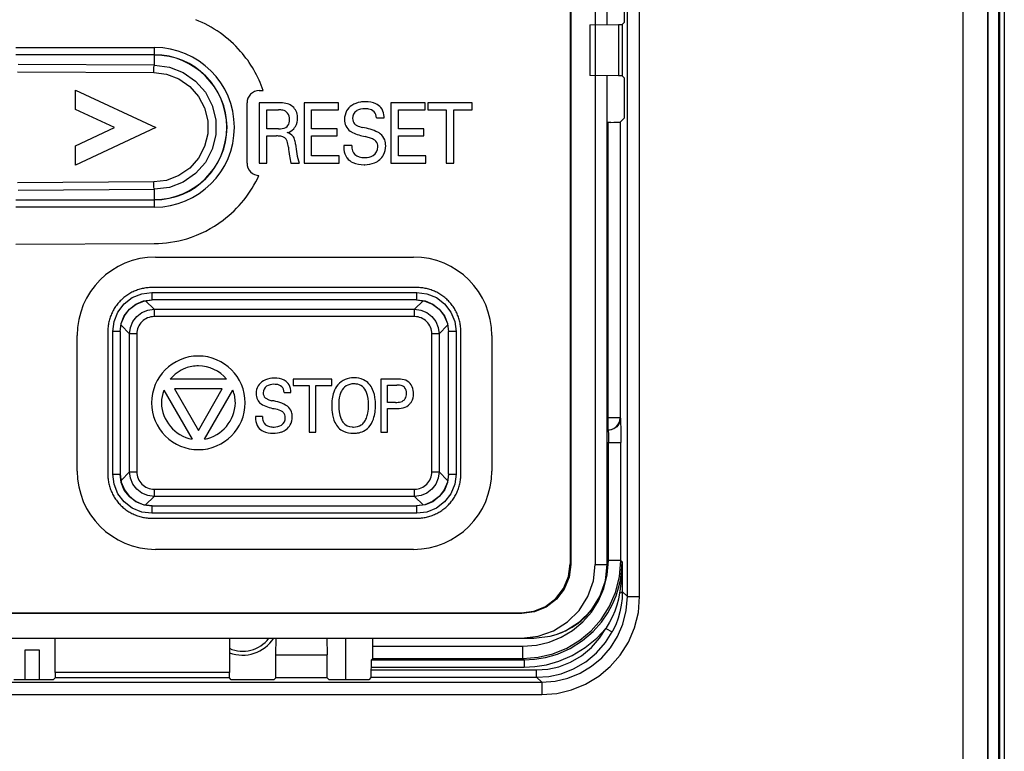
# Model space of a CAD drawing. Extents: x 34 to 410, y 34 to 287.
# Tile 30 of 77: x 83.57 to 89.26, y 187.4 to 191.62. Entities that reach past the tile are written whole.
import ezdxf

# ---------------------------------------------------------------- set-up
doc = ezdxf.new("R2010")
doc.units = 0
doc.header["$LTSCALE"] = 23.1
doc.linetypes.add('HIDDEN', pattern=[0.2, 0.1, -0.1])
doc.layers.get('0').update_dxf_attribs({"linetype": 'CONTINUOUS'})
for name, color, linetype in [('ALL_AXIS', 7, 'CONTINUOUS'), ('ALL_FEATURES', 7, 'CONTINUOUS'), ('DEFAULT_2', 8, 'HIDDEN')]:
    doc.layers.add(name, color=color, linetype=linetype)

msp = doc.modelspace()

# ---------------------------------------------------------------- linework, layer by layer
at = {"color": 7, "linetype": 'CONTINUOUS'}
for p, q in [((86.7508, 202.617), (86.7508, 188.4816)), ((86.7545, 202.6207), (86.7545, 188.4779)), ((86.8959, 202.6204), (86.8959, 188.4782)), ((86.965, 191.5958), (86.965, 196.6707)), ((86.965, 188.4784), (86.965, 191.3004)), ((84.2895, 189.9994), (84.3369, 190.0056)), ((85.8647, 190.0056), (85.9121, 189.9994)), ((84.1533, 189.822), (84.1595, 189.8694)), ((86.0421, 189.8694), (86.0483, 189.822)), ((84.1533, 189.0015), (84.1595, 188.9539)), ((86.0483, 189.0013), (86.0421, 188.9539)), ((84.2895, 188.8239), (84.3371, 188.8177)), ((85.9121, 188.8239), (85.8647, 188.8177)), ((86.4717, 188.1951), (78.2711, 188.1951)), ((78.2748, 188.1988), (86.468, 188.1988)), ((78.2022, 188.054), (86.5406, 188.054)), ((83.6018, 187.9833), (83.6018, 187.8128)), ((83.6866, 187.9833), (83.6018, 187.9833)), ((83.6866, 187.8128), (83.6866, 187.9833))]:
    msp.add_line(p, q, dxfattribs=at)
at = {"color": 9, "linetype": 'CONTINUOUS'}
for p, q in [((86.965, 191.5958), (86.965, 196.6721)), ((83.551, 191.4635), (84.3513, 191.4635)), ((84.3513, 191.3606), (84.3513, 191.4635)), ((84.3513, 191.4211), (83.551, 191.4211)), ((83.5596, 191.3228), (84.3466, 191.3183)), ((84.3513, 191.3606), (83.5643, 191.3652)), ((86.965, 188.4783), (86.965, 191.3004)), ((84.3466, 190.687), (83.5596, 190.6824)), ((83.5643, 190.6401), (84.3513, 190.6446)), ((84.3513, 190.5418), (84.3513, 190.6446)), ((83.551, 190.5842), (84.3513, 190.5842)), ((84.3513, 190.5418), (83.551, 190.5418)), ((84.3359, 190.0493), (84.3359, 190.0069)), ((84.3359, 190.0493), (85.8657, 190.0493)), ((85.8657, 190.0069), (85.8657, 190.0493)), ((84.3483, 189.9518), (84.2995, 190.0007)), ((85.8657, 190.0069), (84.3359, 190.0069)), ((84.3359, 190.0069), (84.3371, 190.0056)), ((84.3483, 189.9518), (84.3483, 189.9094)), ((84.3483, 189.9518), (85.8533, 189.9518)), ((85.9022, 190.0007), (85.8533, 189.9518)), ((85.8533, 189.9094), (85.8533, 189.9518)), ((85.8645, 190.0056), (85.8657, 190.0069)), ((85.8533, 189.9094), (84.3483, 189.9094)), ((84.1582, 189.8595), (84.2071, 189.8106)), ((85.9945, 189.8106), (86.0434, 189.8595)), ((84.1096, 189.0003), (84.1096, 189.823)), ((84.152, 189.823), (84.1096, 189.823)), ((84.152, 189.823), (84.152, 189.0003)), ((84.1533, 189.8218), (84.152, 189.823)), ((84.2071, 189.0127), (84.2071, 189.8106)), ((84.2495, 189.8106), (84.2071, 189.8106)), ((84.2495, 189.8106), (84.2495, 189.0127)), ((85.9521, 189.0127), (85.9521, 189.8106)), ((85.9945, 189.8106), (85.9521, 189.8106)), ((85.9945, 189.8106), (85.9945, 189.0127)), ((86.0496, 189.823), (86.0483, 189.8218)), ((86.0496, 189.0003), (86.0496, 189.823)), ((86.092, 189.823), (86.0496, 189.823)), ((86.092, 189.823), (86.092, 189.0003)), ((84.1096, 189.0003), (84.152, 189.0003)), ((84.152, 189.0003), (84.1533, 189.0015)), ((84.2071, 189.0127), (84.1582, 188.9639)), ((84.2071, 189.0127), (84.2495, 189.0127)), ((85.9521, 189.0127), (85.9945, 189.0127)), ((86.0434, 188.9638), (85.9945, 189.0127)), ((86.0483, 189.0015), (86.0496, 189.0003)), ((86.0496, 189.0003), (86.092, 189.0003)), ((84.2995, 188.8226), (84.3483, 188.8715)), ((84.3483, 188.9139), (84.3483, 188.8715)), ((84.3483, 188.9139), (85.8533, 188.9139)), ((85.8533, 188.8715), (84.3483, 188.8715)), ((85.8533, 188.8715), (85.8533, 188.9139)), ((85.8533, 188.8715), (85.9022, 188.8226)), ((84.3371, 188.8177), (84.3359, 188.8164)), ((84.3359, 188.8164), (84.3359, 188.774)), ((84.3359, 188.8164), (85.8657, 188.8164)), ((85.8657, 188.8164), (85.8645, 188.8177)), ((85.8657, 188.774), (85.8657, 188.8164)), ((85.8657, 188.774), (84.3359, 188.774)), ((86.7545, 188.4779), (86.7508, 188.4816)), ((86.8959, 188.4783), (86.965, 188.4783)), ((86.965, 188.4783), (86.965, 188.4784)), ((86.468, 188.1988), (86.4717, 188.1951))]:
    msp.add_line(p, q, dxfattribs=at)
for points in [[(84.3466, 191.3183), (84.347, 191.334), (84.3481, 191.3475), (84.3496, 191.3568), (84.3513, 191.3606)], [(84.3466, 191.3183), (84.4211, 191.3089), (84.4923, 191.2817), (84.5549, 191.2382), (84.605, 191.1813), (84.6401, 191.1141), (84.6582, 191.0405), (84.6582, 190.9647), (84.6401, 190.8911), (84.605, 190.8239), (84.5548, 190.767), (84.4923, 190.7235), (84.421, 190.6963), (84.3466, 190.687)], [(84.3513, 191.3606), (84.4369, 191.3498), (84.5173, 191.3189), (84.588, 191.2696), (84.6448, 191.205), (84.6845, 191.1289), (84.7049, 191.0455), (84.7049, 190.9597), (84.6845, 190.8764), (84.6448, 190.8002), (84.588, 190.7356), (84.5173, 190.6864), (84.4369, 190.6554), (84.3513, 190.6446)], [(84.3513, 190.6446), (84.3496, 190.6484), (84.3481, 190.6578), (84.347, 190.6713), (84.3466, 190.687)], [(84.1096, 189.823), (84.1172, 189.8811), (84.1398, 189.936), (84.1759, 189.983), (84.2229, 190.0191), (84.2778, 190.0417), (84.3359, 190.0493)], [(85.8657, 190.0493), (85.9238, 190.0417), (85.9787, 190.0191), (86.0257, 189.983), (86.0618, 189.936), (86.0844, 189.8811), (86.092, 189.823)], [(84.152, 189.823), (84.1583, 189.8706), (84.1767, 189.915), (84.2059, 189.953), (84.2439, 189.9822), (84.2883, 190.0006), (84.3359, 190.0069)], [(84.2483, 189.9102), (84.2776, 189.9328), (84.3117, 189.9469), (84.3483, 189.9518)], [(85.8533, 189.9518), (85.8897, 189.947), (85.9237, 189.9329), (85.9529, 189.9106)], [(85.8657, 190.0069), (85.9133, 190.0006), (85.9577, 189.9822), (85.9957, 189.953), (86.0249, 189.915), (86.0433, 189.8706), (86.0496, 189.823)], [(84.2071, 189.8106), (84.2119, 189.847), (84.226, 189.881), (84.2483, 189.9102)], [(85.9529, 189.9106), (85.9755, 189.8813), (85.9896, 189.8472), (85.9945, 189.8106)], [(84.3359, 188.774), (84.2778, 188.7816), (84.2229, 188.8042), (84.1759, 188.8403), (84.1398, 188.8873), (84.1172, 188.9422), (84.1096, 189.0003)], [(84.3359, 188.8164), (84.2883, 188.8227), (84.2439, 188.8411), (84.2059, 188.8703), (84.1767, 188.9083), (84.1583, 188.9527), (84.152, 189.0003)], [(84.2487, 188.9127), (84.2261, 188.942), (84.212, 188.9761), (84.2071, 189.0127)], [(86.092, 189.0003), (86.0844, 188.9422), (86.0618, 188.8873), (86.0257, 188.8403), (85.9787, 188.8042), (85.9238, 188.7816), (85.8657, 188.774)], [(86.0496, 189.0003), (86.0433, 188.9527), (86.0249, 188.9083), (85.9957, 188.8703), (85.9577, 188.8411), (85.9133, 188.8227), (85.8657, 188.8164)], [(85.9945, 189.0127), (85.9897, 188.9763), (85.9756, 188.9423), (85.9533, 188.9131)], [(84.3483, 188.8715), (84.3119, 188.8763), (84.2779, 188.8904), (84.2487, 188.9127)], [(85.9533, 188.9131), (85.924, 188.8905), (85.8899, 188.8764), (85.8533, 188.8715)], [(86.6708, 188.0745), (86.7247, 188.096), (86.8052, 188.1466), (86.8724, 188.2138), (86.923, 188.2942), (86.9544, 188.3839), (86.965, 188.4783)]]:
    msp.add_lwpolyline(points, dxfattribs=at)
at = {"color": 7, "linetype": 'CONTINUOUS'}
for points in [[(84.1595, 189.8694), (84.1779, 189.9137), (84.2071, 189.9518), (84.2452, 189.981), (84.2895, 189.9994)], [(85.9121, 189.9994), (85.9564, 189.981), (85.9945, 189.9518), (86.0237, 189.9137), (86.0421, 189.8694)], [(84.1595, 188.9539), (84.1779, 188.9096), (84.2071, 188.8715), (84.2452, 188.8423), (84.2895, 188.8239)], [(86.0421, 188.9539), (86.0237, 188.9096), (85.9945, 188.8715), (85.9564, 188.8423), (85.9121, 188.8239)], [(86.468, 188.1988), (86.5412, 188.2084), (86.6094, 188.2367), (86.668, 188.2816), (86.7129, 188.3402), (86.7412, 188.4084), (86.7508, 188.4816)], [(86.4713, 188.054), (86.5658, 188.0646), (86.6556, 188.096), (86.7361, 188.1466), (86.8033, 188.2137), (86.8539, 188.2942), (86.8853, 188.3838), (86.8959, 188.4782)], [(86.7545, 188.4779), (86.7449, 188.4047), (86.7166, 188.3365), (86.6717, 188.2779), (86.6131, 188.233), (86.5449, 188.2047), (86.4717, 188.1951)], [(86.5406, 188.054), (86.635, 188.0647), (86.6708, 188.0745)]]:
    msp.add_lwpolyline(points, dxfattribs=at)
at = {"color": 9, "linetype": 'CONTINUOUS'}
for centre, radius, start, end in [((84.3513, 191.0026), 0.4609, 270, 89.9998), ((84.3513, 191.0026), 0.4184, 270, 90), ((84.3483, 189.8106), 0.0988, 89.9651, 180.0361), ((85.8533, 189.8106), 0.0988, 359.965, 90.0361), ((84.3483, 189.0127), 0.0988, 179.9651, 270.0361), ((85.8533, 189.0127), 0.0988, 269.965, 0.0361)]:
    msp.add_arc(centre, radius, start, end, dxfattribs=at)
at = {"color": 7, "linetype": 'CONTINUOUS'}
for centre, radius, start, end in [((84.3513, 191.0026), 0.4172, 270, 90), ((86.5407, 188.4784), 0.4244, 287.8498, 360)]:
    msp.add_arc(centre, radius, start, end, dxfattribs=at)
at = {"layer": 'ALL_AXIS', "color": 3, "linetype": 'CONTINUOUS'}
msp.add_arc((84.8604, 188.1672), 0.1891, 245.9293, 322.895, dxfattribs=at)
at = {"layer": 'ALL_FEATURES', "color": 9, "linetype": 'CONTINUOUS'}
for p, q in [((89.0206, 179.0456), (89.0206, 203.087)), ((89.162, 179.0456), (89.162, 203.087)), ((89.2298, 203.087), (89.2298, 179.0456)), ((89.2581, 203.087), (89.2581, 179.0456)), ((87.0817, 188.2933), (87.0817, 202.6638)), ((87.1524, 188.2933), (87.1524, 202.6638)), ((86.9688, 191.0312), (86.9688, 189.2549)), ((87.0395, 191.0325), (87.0395, 189.3256)), ((87.0395, 189.3256), (86.965, 189.3256)), ((87.041, 189.3241), (87.0395, 189.3256)), ((86.9688, 189.2549), (86.965, 189.2549)), ((86.9703, 189.2534), (86.965, 189.2534)), ((86.9703, 189.2534), (86.9688, 189.2549)), ((86.965, 189.1827), (87.0434, 189.1827)), ((86.9727, 188.5013), (86.9727, 189.1827)), ((87.0434, 188.5013), (87.0434, 189.1827)), ((86.9658, 188.4186), (86.9727, 188.5013)), ((87.0434, 188.5013), (86.9727, 188.5013)), ((87.0511, 188.4936), (87.0434, 188.5013)), ((87.0511, 188.4936), (87.0518, 188.3854)), ((87.0487, 188.4184), (87.0452, 188.378)), ((87.0452, 188.378), (87.0428, 188.3571)), ((87.0161, 188.2977), (87.0307, 188.3431)), ((87.0401, 188.3364), (87.0367, 188.3141)), ((87.0428, 188.3571), (87.0401, 188.3364)), ((87.0817, 188.2933), (87.0522, 188.3229)), ((87.0817, 188.2933), (87.1524, 188.2933)), ((86.957, 188.1097), (86.9944, 188.0898)), ((86.9963, 188.0933), (86.9944, 188.0898)), ((85.4544, 188.054), (85.4544, 187.8128)), ((85.6127, 188.0064), (86.4778, 188.0064)), ((86.4778, 187.9357), (86.4778, 188.0064)), ((85.6038, 187.928), (86.4855, 187.928)), ((85.6115, 187.9357), (86.4778, 187.9357)), ((86.4855, 187.928), (86.4778, 187.9357)), ((86.4855, 187.928), (86.4855, 187.8856)), ((85.6031, 187.8856), (86.4855, 187.8856)), ((85.6031, 187.87), (86.5577, 187.87)), ((86.5577, 187.8276), (86.5577, 187.87)), ((78.156, 187.7984), (86.5868, 187.7984)), ((85.6023, 187.8276), (86.5577, 187.8276)), ((86.5868, 187.7984), (86.5577, 187.8276)), ((86.5868, 187.7984), (86.5868, 187.7277)), ((78.156, 187.7277), (86.5868, 187.7277))]:
    msp.add_line(p, q, dxfattribs=at)
at = {"layer": 'ALL_FEATURES', "color": 7, "linetype": 'CONTINUOUS'}
for p, q in [((89.1633, 203.087), (89.1633, 179.0456)), ((89.2266, 179.0456), (89.2266, 203.087)), ((87.0513, 191.5969), (87.0625, 191.6081)), ((86.8641, 191.594), (87.0309, 191.5969)), ((86.8641, 191.594), (86.8641, 191.3022)), ((87.0309, 191.5969), (87.0309, 191.2993)), ((87.0309, 191.5969), (87.0513, 191.5969)), ((87.0513, 191.5969), (87.0513, 191.2993)), ((87.0309, 191.2993), (86.8641, 191.3022)), ((87.0513, 191.2993), (87.0309, 191.2993)), ((87.0513, 191.2993), (87.0625, 191.2881)), ((87.0636, 191.2355), (87.0637, 191.0984)), ((86.9869, 191.0313), (86.965, 191.0312)), ((87.0395, 191.0325), (87.063, 191.0559)), ((87.0518, 188.3854), (87.0522, 188.3229)), ((83.777, 187.8542), (83.7774, 188.054)), ((84.7837, 188.054), (84.7842, 187.8542)), ((85.051, 187.9568), (85.0527, 188.054)), ((85.3469, 188.054), (85.3486, 187.9568)), ((85.051, 187.8251), (85.051, 187.9568)), ((85.051, 187.9568), (85.3486, 187.9568)), ((85.3486, 187.8251), (85.3486, 187.9568)), ((85.6115, 187.9357), (85.6038, 187.928)), ((83.777, 187.8542), (83.777, 187.8239)), ((84.7842, 187.8542), (83.777, 187.8542)), ((84.7842, 187.8239), (84.7842, 187.8542)), ((83.7371, 187.8128), (83.581, 187.8128)), ((83.777, 187.8239), (83.7666, 187.8135)), ((84.7842, 187.8239), (83.777, 187.8239)), ((84.7946, 187.8135), (84.7842, 187.8239)), ((85.0099, 187.8128), (84.837, 187.8128)), ((85.0394, 187.8135), (85.051, 187.8251)), ((85.3486, 187.8251), (85.051, 187.8251)), ((85.3602, 187.8135), (85.3486, 187.8251)), ((85.5588, 187.8128), (85.4027, 187.8128)), ((85.6023, 187.8276), (85.5883, 187.8135))]:
    msp.add_line(p, q, dxfattribs=at)
at = {"layer": 'ALL_FEATURES', "color": 40, "linetype": 'CONTINUOUS'}
for p, q in [((83.8941, 191.1062), (83.8941, 191.2173)), ((83.8941, 191.2173), (84.3584, 191.0008)), ((84.9561, 191.2145), (84.979, 191.2145)), ((84.1203, 191.0008), (83.8941, 191.1062)), ((84.8855, 190.7952), (84.8855, 191.1438)), ((84.9562, 191.1437), (84.9562, 190.7953)), ((85.0693, 191.1437), (84.9562, 191.1437)), ((84.9988, 190.9937), (84.9988, 191.1034)), ((84.9988, 191.1034), (85.068, 191.1034)), ((85.2147, 191.1439), (85.2147, 190.7953)), ((85.4135, 191.1439), (85.2147, 191.1439)), ((85.2585, 190.9942), (85.2585, 191.1028)), ((85.2585, 191.1028), (85.4135, 191.1028)), ((85.4135, 191.1028), (85.4135, 191.1439)), ((85.7159, 191.1439), (85.7159, 190.7953)), ((85.9147, 191.1439), (85.7159, 191.1439)), ((85.7597, 190.9942), (85.7597, 191.1028)), ((85.7597, 191.1028), (85.9147, 191.1028)), ((85.9147, 191.1028), (85.9147, 191.1439)), ((85.9298, 191.1439), (85.9298, 191.1028)), ((86.1857, 191.1439), (85.9298, 191.1439)), ((85.9298, 191.1028), (86.036, 191.1028)), ((86.036, 191.1028), (86.036, 190.7953)), ((86.0795, 190.7953), (86.0795, 191.1028)), ((86.0795, 191.1028), (86.1857, 191.1028)), ((86.1857, 191.1028), (86.1857, 191.1439)), ((85.6322, 191.0569), (85.6777, 191.0569)), ((83.8941, 190.8953), (84.1203, 191.0008)), ((84.3584, 191.0008), (83.8941, 190.7843)), ((85.0679, 190.9937), (84.9988, 190.9937)), ((85.4061, 190.9942), (85.2585, 190.9942)), ((85.4061, 190.9538), (85.4061, 190.9942)), ((85.9072, 190.9942), (85.7597, 190.9942)), ((85.9072, 190.9538), (85.9072, 190.9942)), ((84.9996, 190.7953), (84.9996, 190.9526)), ((84.9996, 190.9526), (85.0548, 190.9526)), ((85.2585, 190.8378), (85.2585, 190.9538)), ((85.2585, 190.9538), (85.4061, 190.9538)), ((85.7597, 190.8378), (85.7597, 190.9538)), ((85.7597, 190.9538), (85.9072, 190.9538)), ((83.8941, 190.7843), (83.8941, 190.8953)), ((85.4896, 190.8971), (85.4439, 190.8971)), ((85.417, 190.8378), (85.2585, 190.8378)), ((85.417, 190.7953), (85.417, 190.8378)), ((85.9183, 190.8378), (85.7597, 190.8378)), ((85.9183, 190.7953), (85.9183, 190.8378)), ((84.9562, 190.7953), (84.9996, 190.7953)), ((85.1385, 190.7953), (85.1855, 190.7953)), ((85.2147, 190.7953), (85.417, 190.7953)), ((85.7159, 190.7953), (85.9183, 190.7953)), ((86.036, 190.7953), (86.0795, 190.7953)), ((83.5494, 190.3271), (84.3497, 190.3316)), ((84.3567, 190.2537), (85.8467, 190.2537)), ((85.8657, 190.0776), (84.3359, 190.0776)), ((83.9043, 189.0183), (83.9043, 189.8014)), ((84.0813, 189.823), (84.0813, 189.0003)), ((86.1203, 189.0003), (86.1203, 189.823)), ((86.299, 189.8014), (86.299, 189.0182)), ((84.7672, 189.5483), (84.4415, 189.5483)), ((85.1509, 189.5486), (85.1509, 189.5126)), ((85.3748, 189.5486), (85.1509, 189.5486)), ((85.1509, 189.5126), (85.2438, 189.5126)), ((85.2438, 189.5126), (85.2438, 189.2435)), ((85.2818, 189.2435), (85.2818, 189.5126)), ((85.2818, 189.5126), (85.3748, 189.5126)), ((85.3748, 189.5126), (85.3748, 189.5486)), ((85.6579, 189.5485), (85.6579, 189.2435)), ((85.7508, 189.5485), (85.6579, 189.5485)), ((85.6963, 189.4144), (85.6963, 189.5144)), ((85.6963, 189.5144), (85.75, 189.5144)), ((84.4046, 189.4851), (84.5679, 189.202)), ((84.4659, 189.4918), (84.6043, 189.2521)), ((84.7426, 189.4918), (84.4659, 189.4918)), ((84.6043, 189.2521), (84.7426, 189.4918)), ((84.6406, 189.202), (84.8042, 189.4852)), ((85.099, 189.4724), (85.1388, 189.4724)), ((85.742, 189.4144), (85.6963, 189.4144)), ((84.9741, 189.3326), (84.9342, 189.3326)), ((85.6963, 189.2435), (85.6963, 189.3792)), ((85.6963, 189.3792), (85.7412, 189.3792)), ((85.2438, 189.2435), (85.2818, 189.2435)), ((85.6579, 189.2435), (85.6963, 189.2435)), ((84.3359, 188.7457), (85.8657, 188.7457)), ((85.8467, 188.5659), (84.3567, 188.5659))]:
    msp.add_line(p, q, dxfattribs=at)
at = {"layer": 'ALL_FEATURES', "color": 7, "linetype": 'CONTINUOUS'}
for points in [[(87.0637, 191.6788), (87.0636, 191.6607), (87.0635, 191.6438), (87.0633, 191.6292), (87.0631, 191.6179), (87.0628, 191.6107), (87.0625, 191.6081)], [(87.0625, 191.2881), (87.0628, 191.2855), (87.0631, 191.2783), (87.0633, 191.267), (87.0635, 191.2524), (87.0636, 191.2355)], [(87.0637, 191.0984), (87.0636, 191.0854), (87.0635, 191.0737), (87.0634, 191.0643), (87.0632, 191.0582), (87.063, 191.0559)], [(86.9869, 191.0313), (87.0038, 191.0314), (87.0183, 191.0316), (87.0296, 191.0318), (87.0368, 191.0321), (87.0395, 191.0325)], [(87.0522, 188.3229), (87.0507, 188.2831), (87.0461, 188.2438), (87.0386, 188.2059), (87.0282, 188.1692), (87.014, 188.1309), (86.9963, 188.0933)], [(85.6115, 187.9357), (85.6118, 187.9384), (85.6121, 187.9456), (85.6123, 187.9569), (85.6125, 187.9714), (85.6127, 187.9883), (85.6127, 188.054)], [(85.6031, 187.8986), (85.6032, 187.9103), (85.6034, 187.9197), (85.6036, 187.9258), (85.6038, 187.928)], [(85.6023, 187.8276), (85.6026, 187.8298), (85.6028, 187.8359), (85.6029, 187.8453), (85.603, 187.857), (85.6031, 187.8986)], [(83.581, 187.8128), (83.568, 187.8128), (83.5563, 187.8129), (83.5469, 187.8131), (83.5408, 187.8133), (83.5386, 187.8135)], [(83.7666, 187.8135), (83.7643, 187.8133), (83.7582, 187.8131), (83.7489, 187.8129), (83.7371, 187.8128)], [(84.837, 187.8128), (84.824, 187.8128), (84.8123, 187.8129), (84.8029, 187.8131), (84.7968, 187.8133), (84.7946, 187.8135)], [(85.0394, 187.8135), (85.0371, 187.8133), (85.031, 187.8131), (85.0216, 187.8129), (85.0099, 187.8128)], [(85.4027, 187.8128), (85.3897, 187.8128), (85.378, 187.8129), (85.3686, 187.8131), (85.3625, 187.8133), (85.3602, 187.8135)], [(85.5883, 187.8135), (85.586, 187.8133), (85.5799, 187.8131), (85.5705, 187.8129), (85.5588, 187.8128)]]:
    msp.add_lwpolyline(points, dxfattribs=at)
at = {"layer": 'ALL_FEATURES', "color": 40, "linetype": 'CONTINUOUS'}
for points in [[(84.3359, 190.0776), (84.3289, 190.0775), (84.3219, 190.0772), (84.315, 190.0767), (84.308, 190.076), (84.3011, 190.0752), (84.2941, 190.0741), (84.2872, 190.0729), (84.2803, 190.0714), (84.2735, 190.0698), (84.2667, 190.068), (84.26, 190.066), (84.2533, 190.0638), (84.2467, 190.0614), (84.2401, 190.0589), (84.2337, 190.0561), (84.2273, 190.0532), (84.221, 190.0502), (84.2148, 190.0469), (84.2086, 190.0435), (84.2026, 190.0399), (84.1967, 190.0361), (84.1909, 190.0322), (84.1851, 190.0281), (84.1795, 190.0239), (84.1741, 190.0195), (84.1687, 190.015), (84.1635, 190.0103), (84.1584, 190.0055), (84.1534, 190.0005), (84.1486, 189.9954), (84.1439, 189.9902), (84.1394, 189.9848), (84.135, 189.9794), (84.1308, 189.9738), (84.1267, 189.968), (84.1228, 189.9622), (84.119, 189.9563), (84.1154, 189.9503), (84.112, 189.9441), (84.1087, 189.9379), (84.1057, 189.9316), (84.1028, 189.9252), (84.1, 189.9188), (84.0975, 189.9122), (84.0951, 189.9056), (84.0929, 189.8989), (84.0909, 189.8922), (84.0891, 189.8854), (84.0875, 189.8786), (84.086, 189.8717), (84.0848, 189.8648), (84.0837, 189.8578), (84.0829, 189.8509), (84.0822, 189.8439), (84.0817, 189.837), (84.0814, 189.83), (84.0813, 189.823)], [(86.1203, 189.823), (86.1202, 189.83), (86.1199, 189.837), (86.1194, 189.8439), (86.1187, 189.8509), (86.1179, 189.8578), (86.1168, 189.8648), (86.1156, 189.8717), (86.1141, 189.8786), (86.1125, 189.8854), (86.1107, 189.8922), (86.1087, 189.8989), (86.1065, 189.9056), (86.1041, 189.9122), (86.1016, 189.9188), (86.0989, 189.9252), (86.0959, 189.9316), (86.0929, 189.9379), (86.0896, 189.9441), (86.0862, 189.9503), (86.0826, 189.9563), (86.0788, 189.9622), (86.0749, 189.9681), (86.0708, 189.9738), (86.0666, 189.9794), (86.0622, 189.9848), (86.0577, 189.9902), (86.053, 189.9954), (86.0482, 190.0005), (86.0432, 190.0055), (86.0381, 190.0103), (86.0329, 190.015), (86.0275, 190.0195), (86.0221, 190.0239), (86.0165, 190.0282), (86.0107, 190.0322), (86.0049, 190.0361), (85.999, 190.0399), (85.993, 190.0435), (85.9868, 190.0469), (85.9806, 190.0502), (85.9743, 190.0532), (85.9679, 190.0562), (85.9615, 190.0589), (85.9549, 190.0614), (85.9483, 190.0638), (85.9416, 190.066), (85.9349, 190.068), (85.9281, 190.0698), (85.9213, 190.0714), (85.9144, 190.0729), (85.9075, 190.0741), (85.9005, 190.0752), (85.8936, 190.076), (85.8866, 190.0767), (85.8797, 190.0772), (85.8727, 190.0775), (85.8657, 190.0776)], [(84.0813, 189.0003), (84.0814, 188.9933), (84.0817, 188.9863), (84.0822, 188.9794), (84.0829, 188.9724), (84.0837, 188.9655), (84.0848, 188.9585), (84.086, 188.9516), (84.0875, 188.9447), (84.0891, 188.9379), (84.0909, 188.9311), (84.0929, 188.9244), (84.0951, 188.9177), (84.0975, 188.9111), (84.1, 188.9045), (84.1028, 188.8981), (84.1057, 188.8917), (84.1087, 188.8854), (84.112, 188.8792), (84.1154, 188.873), (84.119, 188.867), (84.1228, 188.8611), (84.1267, 188.8552), (84.1308, 188.8495), (84.135, 188.8439), (84.1394, 188.8385), (84.1439, 188.8331), (84.1486, 188.8279), (84.1534, 188.8228), (84.1584, 188.8178), (84.1635, 188.813), (84.1687, 188.8083), (84.1741, 188.8038), (84.1795, 188.7994), (84.1851, 188.7951), (84.1909, 188.7911), (84.1967, 188.7872), (84.2026, 188.7834), (84.2086, 188.7798), (84.2148, 188.7764), (84.221, 188.7731), (84.2273, 188.7701), (84.2337, 188.7671), (84.2401, 188.7644), (84.2467, 188.7619), (84.2533, 188.7595), (84.26, 188.7573), (84.2667, 188.7553), (84.2735, 188.7535), (84.2803, 188.7519), (84.2872, 188.7504), (84.2941, 188.7492), (84.3011, 188.7481), (84.308, 188.7473), (84.315, 188.7466), (84.3219, 188.7461), (84.3289, 188.7458), (84.3359, 188.7457)], [(85.8657, 188.7457), (85.8727, 188.7458), (85.8797, 188.7461), (85.8866, 188.7466), (85.8936, 188.7473), (85.9006, 188.7481), (85.9075, 188.7492), (85.9144, 188.7504), (85.9213, 188.7519), (85.9281, 188.7535), (85.9349, 188.7553), (85.9416, 188.7573), (85.9483, 188.7595), (85.9549, 188.7619), (85.9615, 188.7644), (85.9679, 188.7672), (85.9743, 188.7701), (85.9806, 188.7731), (85.9868, 188.7764), (85.993, 188.7798), (85.999, 188.7834), (86.0049, 188.7872), (86.0108, 188.7911), (86.0165, 188.7952), (86.0221, 188.7994), (86.0275, 188.8038), (86.0329, 188.8083), (86.0381, 188.813), (86.0432, 188.8178), (86.0482, 188.8228), (86.053, 188.8279), (86.0577, 188.8331), (86.0622, 188.8385), (86.0666, 188.8439), (86.0709, 188.8495), (86.0749, 188.8553), (86.0789, 188.8611), (86.0826, 188.867), (86.0862, 188.873), (86.0896, 188.8792), (86.0929, 188.8854), (86.096, 188.8917), (86.0989, 188.8981), (86.1016, 188.9045), (86.1041, 188.9111), (86.1065, 188.9177), (86.1087, 188.9244), (86.1107, 188.9311), (86.1125, 188.9379), (86.1141, 188.9447), (86.1156, 188.9516), (86.1168, 188.9585), (86.1179, 188.9655), (86.1187, 188.9724), (86.1194, 188.9794), (86.1199, 188.9863), (86.1202, 188.9933), (86.1203, 189.0003)]]:
    msp.add_lwpolyline(points, dxfattribs=at)
at = {"layer": 'ALL_FEATURES', "color": 9, "linetype": 'CONTINUOUS'}
for points in [[(86.9688, 189.2549), (86.9871, 189.2573), (87.0041, 189.2644), (87.0188, 189.2756), (87.03, 189.2902), (87.0371, 189.3073), (87.0395, 189.3256)], [(87.041, 189.3241), (87.0386, 189.3058), (87.0315, 189.2887), (87.0203, 189.2741), (87.0056, 189.2628), (86.9886, 189.2558), (86.9703, 189.2534)], [(87.041, 189.3241), (87.0415, 189.32), (87.0421, 189.3093), (87.0425, 189.2923), (87.0429, 189.27), (87.0432, 189.2434), (87.0434, 189.2139), (87.0434, 189.1827)], [(86.9703, 189.2534), (86.9708, 189.2513), (86.9714, 189.246), (86.9718, 189.2375), (86.9722, 189.2263), (86.9725, 189.2131), (86.9727, 189.1983), (86.9727, 189.1827)], [(86.4778, 187.9357), (86.5671, 187.9428), (86.6512, 187.9629), (86.7317, 187.9959), (86.8062, 188.0408), (86.8728, 188.0965), (86.9302, 188.1619), (86.9768, 188.235), (87.0125, 188.3169), (87.0355, 188.4068), (87.0434, 188.5013)], [(87.0307, 188.3431), (87.0412, 188.3883), (87.0483, 188.4375), (87.0511, 188.4936)], [(87.0511, 188.4936), (87.0506, 188.4562), (87.0487, 188.4184)], [(86.6295, 188.0302), (86.7, 188.0591), (86.7651, 188.0983), (86.8235, 188.1471), (86.8737, 188.2043), (86.9144, 188.2682), (86.9457, 188.3399), (86.9658, 188.4186)], [(87.0367, 188.3141), (87.0296, 188.2781), (87.0202, 188.2431), (87.0086, 188.2098), (86.9951, 188.1779), (86.9783, 188.1449), (86.957, 188.1097)], [(87.0367, 188.3141), (87.0449, 188.3166), (87.0502, 188.3196), (87.0522, 188.3229)], [(86.4855, 187.928), (86.5449, 187.9312), (86.6079, 187.9414), (86.6774, 187.9616), (86.7508, 187.9941), (86.822, 188.039), (86.8831, 188.0914), (86.9313, 188.1455), (86.9682, 188.1987), (86.9958, 188.2497), (87.0161, 188.2977)], [(86.5868, 187.7277), (86.6746, 187.7346), (86.759, 187.7546), (86.8407, 187.7879), (86.9159, 187.8333), (86.9828, 187.8894), (87.0405, 187.9556), (87.0874, 188.0299), (87.1227, 188.1124), (87.1449, 188.2014), (87.1524, 188.2933)], [(86.5868, 187.7984), (86.6637, 187.8044), (86.7375, 187.8219), (86.809, 187.8511), (86.8747, 187.8908), (86.9333, 187.9399), (86.9838, 187.9978), (87.0248, 188.0628), (87.0557, 188.135), (87.0752, 188.2129), (87.0817, 188.2933)], [(86.4855, 187.8856), (86.5477, 187.8888), (86.6137, 187.8993), (86.6863, 187.9197), (86.7632, 187.9527), (86.8385, 187.9986), (86.9043, 188.0528), (86.9569, 188.1095)], [(86.5577, 187.87), (86.6215, 187.8745), (86.6862, 187.8886), (86.7531, 187.9144), (86.8171, 187.9518), (86.8743, 187.9993), (86.9214, 188.0534), (86.9569, 188.1095)], [(86.5577, 187.8276), (86.6274, 187.8325), (86.6983, 187.848), (86.7714, 187.8761), (86.8414, 187.917), (86.904, 187.9689), (86.9555, 188.0282), (86.9944, 188.0898)], [(86.4778, 188.0064), (86.556, 188.0126), (86.6295, 188.0302)]]:
    msp.add_lwpolyline(points, dxfattribs=at)
at = {"layer": 'ALL_FEATURES', "color": 40, "linetype": 'CONTINUOUS'}
for centre, radius, start, end in [((84.3389, 190.9944), 0.6773, 41.2587, 68.3442), ((84.3422, 190.9978), 0.6726, 18.7918, 41.2238), ((84.9561, 191.1441), 0.0704, 90, 135.1444), ((84.956, 191.1438), 0.0705, 134.9493, 180), ((85.5597, 191.0214), 0.1279, 98.9183, 122.6898), ((85.5691, 190.9814), 0.169, 89.9521, 99.9405), ((85.5707, 191.0025), 0.1479, 66.6748, 90.5833), ((85.0711, 191.0003), 0.1032, 78.1631, 91.7489), ((85.0751, 190.9629), 0.1809, 78.8783, 91.8551), ((85.0842, 191.0558), 0.0461, 39.2529, 79.9135), ((85.0932, 191.0529), 0.0891, 56.798, 79.1308), ((85.0953, 191.0606), 0.0815, 7.2518, 55.0504), ((85.5482, 191.0498), 0.0999, 151.8775, 180.6284), ((85.5394, 191.0521), 0.0912, 122.3624, 150.5444), ((85.5466, 191.0548), 0.0518, 122.2886, 181.5042), ((85.5631, 191.0189), 0.0912, 88.5992, 118.9274), ((85.5662, 190.9936), 0.1164, 79.2564, 90.4535), ((85.5803, 191.0547), 0.0538, 44.2842, 81.8975), ((85.5761, 191.0559), 0.0561, 1.0376, 40.4169), ((85.5928, 191.0596), 0.0867, 40.8105, 65.1579), ((85.5953, 191.0649), 0.0814, 6.461, 39.1459), ((85.0678, 191.0492), 0.0633, 357.9415, 34.5079), ((85.0628, 191.0463), 0.0682, 344.9579, 0.4805), ((85.08, 191.0559), 0.0972, 330.5757, 0.3596), ((85.0768, 191.0565), 0.1004, 359.9814, 8.2371), ((85.5303, 191.0459), 0.0821, 178.0277, 233.2616), ((85.5377, 191.0515), 0.0429, 177.3545, 223.0977), ((85.423, 191.0432), 0.2551, 3.0786, 6.9392), ((85.0728, 191.0834), 0.0898, 266.8783, 294.1181), ((85.0838, 191.0398), 0.0463, 303.8041, 345.9705), ((85.0977, 191.0461), 0.0769, 284.8895, 317.9474), ((85.0949, 191.049), 0.0808, 317.7755, 329.686), ((85.529, 191.0447), 0.0803, 233.5014, 244.7787), ((85.5428, 191.061), 0.0533, 226.8544, 244.5582), ((85.5871, 191.1559), 0.158, 244.8253, 257.1853), ((85.4918, 190.6554), 0.3517, 64.9745, 80.1343), ((85.0569, 190.7867), 0.1659, 81.8352, 90.713), ((85.0776, 190.9091), 0.0418, 19.9494, 86.1044), ((84.9924, 190.8802), 0.1318, 3.1677, 19.1648), ((85.1034, 190.9107), 0.0627, 39.2385, 77.1095), ((85.1029, 190.916), 0.06, 18.0455, 34.9593), ((85.0352, 190.8946), 0.131, 4.4878, 17.7881), ((85.6316, 191.2812), 0.3381, 246.1308, 259.0734), ((85.2792, 189.886), 1.1016, 73.5279, 74.8316), ((85.5543, 190.8125), 0.1351, 63.0392, 73.9952), ((85.5913, 190.8857), 0.0531, 44.5846, 62.8491), ((85.5938, 190.8923), 0.0468, 357.5519, 40.9508), ((85.5892, 190.8781), 0.1089, 53.0911, 61.8343), ((85.6119, 190.9064), 0.0726, 19.5973, 53.9969), ((85.587, 190.8974), 0.0991, 359.0093, 19.6703), ((87.3794, 191.139), 2.2694, 186.3646, 187.649), ((85.651, 190.9359), 0.4862, 183.6609, 196.8042), ((85.6432, 190.895), 0.1993, 179.3964, 186.0579), ((85.5447, 190.8835), 0.1002, 185.4744, 214.651), ((85.5839, 190.8957), 0.0943, 179.157, 197.4178), ((85.5448, 190.8845), 0.0537, 198.4289, 256.1624), ((85.5818, 190.889), 0.0588, 302.6091, 1.2776), ((85.5736, 190.8948), 0.1125, 333.2559, 0.4506), ((85.4454, 190.8778), 0.3178, 187.3808, 195.0442), ((85.5232, 190.87), 0.0748, 215.5255, 216.3058), ((85.532, 190.8788), 0.0871, 217.5159, 246.4558), ((85.5635, 190.9448), 0.1168, 254.3267, 271.2855), ((85.5688, 190.9207), 0.0927, 268.3531, 298.8199), ((85.5858, 190.891), 0.0999, 291.1824, 332.0237), ((84.956, 190.7952), 0.0705, 180, 225.0954), ((85.559, 190.9517), 0.1648, 247.9811, 270.6565), ((85.5613, 190.9844), 0.1975, 269.8711, 270.9771), ((85.5654, 190.9379), 0.151, 269.7216, 291.9756), ((84.3361, 191.0083), 0.68, 307.1586, 335.3829), ((84.9563, 190.7971), 0.0721, 225.9912, 268.3909), ((84.3445, 190.9979), 0.6666, 286.779, 307.1266), ((84.3457, 190.9975), 0.666, 270.3465, 286.6897), ((84.3567, 189.8014), 0.4523, 90, 180), ((85.8467, 189.8014), 0.4523, 0, 90), ((84.6043, 189.4119), 0.2701, 89.9941, 179.9939), ((84.6044, 189.4119), 0.2702, 0.0113, 90.0096), ((84.6091, 189.4079), 0.2187, 111.146, 140.0416), ((84.6042, 189.4168), 0.2086, 89.9561, 110.7772), ((84.6029, 189.4117), 0.2137, 39.7406, 89.6054), ((85.0385, 189.4339), 0.12, 94.4846, 119.1031), ((85.0437, 189.4071), 0.1472, 89.9155, 95.6953), ((85.0454, 189.4274), 0.1269, 64.9853, 90.6641), ((85.4986, 189.4397), 0.1169, 88.1387, 139.3686), ((85.5039, 189.426), 0.1306, 65.2321, 90.6454), ((85.0247, 189.4664), 0.0867, 150.1747, 180.706), ((85.0191, 189.4672), 0.0815, 118.5527, 148.6947), ((85.0237, 189.4709), 0.0449, 125.2817, 181.7688), ((85.0383, 189.441), 0.0779, 88.427, 121.3744), ((85.0406, 189.4035), 0.1154, 83.0435, 90.076), ((85.0515, 189.467), 0.0512, 48.2852, 86.54), ((85.0508, 189.4717), 0.0483, 0.899, 43.94), ((85.0653, 189.4758), 0.0746, 40.5706, 63.1263), ((85.0661, 189.479), 0.072, 4.0263, 39.0624), ((85.5173, 189.4279), 0.1388, 140.7007, 160.79), ((85.4981, 189.4462), 0.0752, 122.958, 154.1419), ((85.5011, 189.4351), 0.0862, 88.8999, 120.6154), ((85.5028, 189.4157), 0.1056, 83.1095, 90.0223), ((85.5086, 189.4511), 0.0698, 52.3264, 84.3102), ((85.4974, 189.4422), 0.0837, 20.9074, 49.9723), ((85.5103, 189.4468), 0.109, 23.1755, 63.7021), ((85.7518, 189.3536), 0.1608, 84.6908, 90.6197), ((85.7589, 189.3903), 0.1584, 77.9897, 92.9252), ((85.7654, 189.4723), 0.0415, 44.5465, 88.2617), ((85.778, 189.4839), 0.0629, 39.6986, 77.2755), ((85.7538, 189.4691), 0.0523, 357.2576, 38.111), ((85.7659, 189.4713), 0.0803, 8.4146, 41.0611), ((84.5976, 189.411), 0.2067, 159.3135, 179.7409), ((84.6355, 189.3994), 0.2463, 159.6422, 159.9114), ((84.6006, 189.4091), 0.2173, 0.7618, 20.5016), ((85.0098, 189.4628), 0.0718, 178.0304, 233.2762), ((85.0157, 189.4676), 0.0369, 177.1116, 226.7414), ((85.0249, 189.4823), 0.054, 230.2461, 247.7228), ((85.0066, 189.4683), 0.1323, 1.7952, 6.8415), ((85.622, 189.3969), 0.2479, 161.9927, 180.6716), ((85.625, 189.4016), 0.2105, 165.1118, 181.3826), ((85.5382, 189.4241), 0.1209, 153.0213, 164.857), ((85.3764, 189.404), 0.2104, 358.7556, 18.8573), ((85.445, 189.4147), 0.1817, 4.5292, 24.3713), ((85.7517, 189.4633), 0.0545, 329.9533, 3.4555), ((85.7562, 189.4635), 0.0906, 329.9557, 0.7899), ((85.736, 189.465), 0.1108, 359.8778, 9.3997), ((84.6043, 189.4119), 0.2701, 180.0039, 270.0053), ((84.6114, 189.4184), 0.2207, 181.6809, 258.6202), ((84.6044, 189.412), 0.2702, 269.9911, 359.991), ((84.5982, 189.4177), 0.2198, 281.1409, 358.5087), ((85.0726, 189.5815), 0.2055, 239.0127, 261.528), ((85.0691, 189.5889), 0.1695, 247.5752, 256.272), ((85.0049, 189.2159), 0.2098, 57.2161, 83.451), ((85.0809, 189.3406), 0.0639, 17.3566, 53.9077), ((85.6744, 189.3934), 0.3002, 179.8696, 186.4929), ((85.6238, 189.3929), 0.2093, 179.0067, 199.305), ((85.3339, 189.3982), 0.2529, 349.6006, 0.2944), ((85.3719, 189.3963), 0.2557, 342.2654, 0.5941), ((85.3297, 189.3995), 0.2979, 359.894, 5.6982), ((85.747, 189.5616), 0.1825, 268.1808, 282.8924), ((85.7469, 189.518), 0.1037, 267.2564, 284.8027), ((85.7622, 189.4602), 0.0439, 284.8027, 326.5906), ((85.7731, 189.4518), 0.0696, 282.0965, 318.0013), ((85.7622, 189.4623), 0.0848, 317.6859, 328.6598), ((85.1495, 189.3319), 0.2154, 179.8054, 184.1762), ((85.0544, 189.3311), 0.0802, 178.9645, 198.6748), ((84.9965, 189.1702), 0.213, 66.6308, 77.5786), ((85.0596, 189.3173), 0.0529, 48.4613, 66.0688), ((85.0549, 189.3255), 0.0515, 305.3425, 1.3961), ((85.0662, 189.3286), 0.0402, 357.3705, 44.9002), ((85.0484, 189.3305), 0.0977, 331.7838, 0.5027), ((85.0566, 189.3325), 0.0895, 359.213, 17.616), ((85.552, 189.375), 0.1766, 185.082, 205.8592), ((85.4222, 189.3818), 0.1631, 339.2049, 349.6655), ((85.0236, 189.3214), 0.089, 183.3666, 214.5519), ((85.01, 189.315), 0.0742, 216.417, 244.4583), ((85.0231, 189.3218), 0.0476, 200.1441, 260.8228), ((85.0397, 189.3834), 0.1112, 257.4161, 270.7655), ((85.0436, 189.3519), 0.0797, 268.2684, 300.9995), ((85.0574, 189.3282), 0.0887, 287.2123, 330.3386), ((85.4877, 189.3419), 0.1044, 204.8674, 244.642), ((85.5249, 189.3621), 0.1059, 201.2656, 215.8376), ((85.4942, 189.3411), 0.0687, 216.5882, 269.2012), ((85.5002, 189.3723), 0.1001, 266.0393, 270.1358), ((85.5021, 189.3544), 0.0822, 268.8552, 301.5216), ((85.5095, 189.3446), 0.1075, 277.313, 316.915), ((85.507, 189.3415), 0.0688, 303.6314, 323.0202), ((85.4789, 189.3603), 0.1025, 324.0933, 339.2049), ((85.4843, 189.3629), 0.1385, 318.4976, 341.2537), ((85.0346, 189.3772), 0.141, 246.3654, 270.8295), ((85.0392, 189.3762), 0.1399, 268.939, 288.5316), ((85.4975, 189.3721), 0.1359, 246.3887, 270.7988), ((85.4998, 189.3937), 0.1574, 269.827, 278.547), ((84.3567, 189.0183), 0.4523, 180, 270), ((85.8467, 189.0182), 0.4523, 270, 360)]:
    msp.add_arc(centre, radius, start, end, dxfattribs=at)
at = {"layer": 'DEFAULT_2', "color": 8, "linetype": 'HIDDEN'}
msp.add_arc((84.8604, 188.1672), 0.2121, 248.869, 327.7612, dxfattribs=at)

doc.saveas('drawing.dxf')
